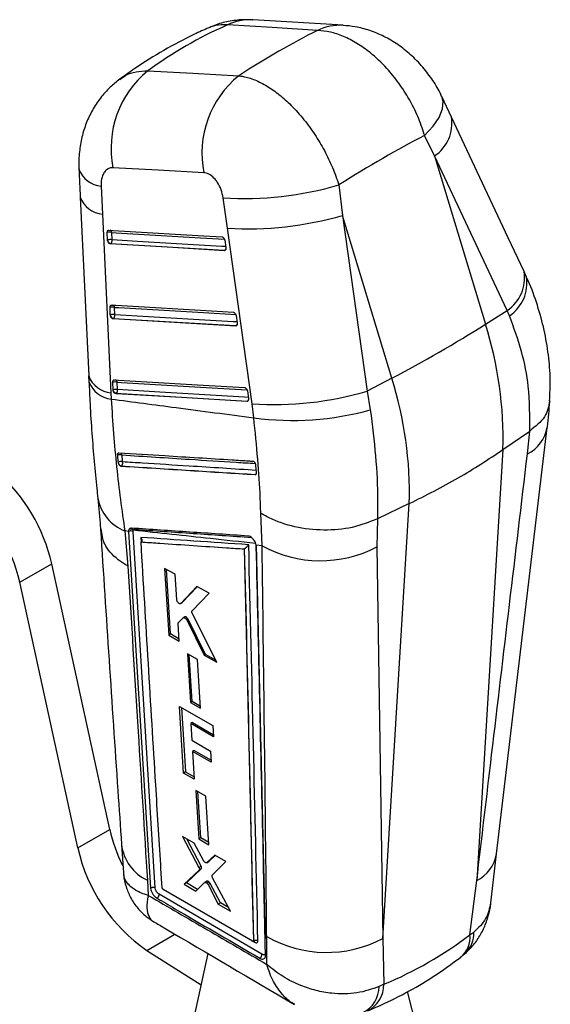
# Model space of a CAD drawing. Header units: millimetres. Extents: x 31 to 397, y 20 to 288.
# Tile 22 of 22: x 351 to 384, y 222 to 284. Entities that reach past the tile are written whole.
import ezdxf

# ---------------------------------------------------------------- set-up
doc = ezdxf.new("R2010")
doc.units = ezdxf.units.MM

msp = doc.modelspace()

# ---------------------------------------------------------------- linework, layer by layer
at = {"color": 7, "linetype": 'Continuous', "lineweight": 25}
for p, q in [((371.181738, 283.538843), (365.541027, 283.879501)), ((377.945107, 277.800904), (377.338666, 279.093258)), ((376.89434, 275.373509), (376.265164, 276.647597)), ((376.89434, 275.373509), (380.06906, 264.837801)), ((381.433754, 265.705584), (376.89434, 275.373509)), ((356.049174, 273.481914), (356.131218, 271.733525)), ((370.910391, 273.559249), (371.14333, 271.648599)), ((354.744341, 272.782732), (355.271183, 261.603174)), ((363.943162, 270.851589), (363.675976, 272.743926)), ((356.131218, 271.733525), (356.660465, 260.552932)), ((371.14333, 271.648599), (372.685084, 260.651348)), ((374.214114, 261.457813), (371.14333, 271.648599)), ((356.451116, 270.113988), (356.434333, 270.575064)), ((356.735249, 270.117718), (356.718464, 270.578788)), ((365.48687, 259.855513), (363.943162, 270.851589)), ((356.456615, 270.067364), (356.451116, 270.113988)), ((356.619342, 269.870135), (356.642811, 269.883684)), ((363.741331, 269.446757), (356.619342, 269.870135)), ((363.771599, 270.098312), (363.841453, 269.634267)), ((363.764701, 269.460249), (363.741331, 269.446757)), ((363.841453, 269.634267), (363.843803, 269.613992)), ((356.621811, 265.429521), (356.605, 265.890582)), ((356.905952, 265.433289), (356.889139, 265.894345)), ((380.06906, 264.837801), (381.433754, 265.705584)), ((381.575643, 265.362669), (381.433754, 265.705584)), ((356.627247, 265.38324), (356.621811, 265.429521)), ((356.790104, 265.185694), (356.813557, 265.199234)), ((364.450744, 264.731859), (356.790104, 265.185694)), ((364.481114, 265.383453), (364.550926, 264.919392)), ((364.550926, 264.919392), (364.5533, 264.898785)), ((364.474127, 264.745359), (364.450744, 264.731859)), ((355.268103, 261.604116), (355.285615, 261.244651)), ((356.792717, 260.745174), (356.775889, 261.206218)), ((357.076863, 260.748969), (357.060034, 261.210018)), ((374.214114, 261.457813), (372.685084, 260.651348)), ((356.660465, 260.552932), (356.677811, 260.160701)), ((356.79811, 260.699116), (356.792717, 260.745174)), ((365.190298, 260.668413), (365.260087, 260.204338)), ((372.685084, 260.651348), (372.871967, 259.491178)), ((356.961053, 260.501362), (356.984496, 260.514895)), ((365.159866, 260.016793), (356.961053, 260.501362)), ((365.183257, 260.030296), (365.159866, 260.016793)), ((365.260087, 260.204338), (365.262477, 260.183508)), ((365.590737, 258.991994), (365.48687, 259.855513)), ((380.7666, 231.709249), (383.935382, 258.389631)), ((381.167352, 256.999287), (382.839081, 258.159961)), ((382.696253, 256.727373), (382.840859, 258.16117)), ((382.840859, 258.16117), (382.839081, 258.159961)), ((381.167352, 256.999287), (379.528284, 230.04187)), ((357.10762, 256.209567), (357.116191, 256.164902)), ((357.298193, 255.969144), (357.305073, 255.973116)), ((365.728103, 256.013986), (365.724188, 256.041737)), ((365.765861, 255.572342), (365.728103, 256.013986)), ((365.684541, 255.441437), (365.675215, 255.436053)), ((375.312406, 253.619298), (373.315022, 252.662398)), ((373.658025, 226.410015), (375.312406, 253.619298)), ((366.111883, 250.982757), (366.028538, 253.029656)), ((373.314037, 252.661923), (373.283842, 250.915014)), ((373.315022, 252.662398), (373.314037, 252.661923)), ((357.761993, 251.884521), (357.5328, 251.909065)), ((357.5328, 251.909065), (357.715229, 249.712506)), ((357.786713, 251.991701), (357.766839, 251.869015)), ((358.048788, 251.882335), (358.057768, 251.951081)), ((357.761993, 251.884521), (357.762671, 251.866609)), ((357.762671, 251.866609), (357.766839, 251.869015)), ((357.762671, 251.866609), (359.142222, 229.560206)), ((357.766839, 251.869015), (359.142877, 229.560584)), ((359.4284, 229.572263), (358.048788, 251.882335)), ((364.994311, 250.783301), (364.998629, 250.786346)), ((364.994311, 250.783301), (365.563639, 226.274381)), ((366.111883, 250.982757), (365.739133, 251.023295)), ((365.744138, 250.968043), (365.739133, 251.023295)), ((365.744891, 250.935979), (365.744138, 250.968043)), ((373.283842, 250.915014), (373.658025, 226.410015)), ((350.958956, 248.698372), (352.962426, 249.85495)), ((356.594638, 233.245015), (352.962426, 249.85495)), ((360.677656, 249.198119), (360.010477, 249.571752)), ((360.010477, 249.571752), (360.271597, 245.397822)), ((360.387882, 245.464952), (360.127316, 249.506319)), ((360.77713, 247.594555), (360.677656, 249.198119)), ((354.591169, 232.088437), (350.958956, 248.698372)), ((362.037651, 248.435612), (361.026173, 247.374852)), ((361.118892, 247.428378), (362.056883, 248.42482)), ((362.798157, 248.008717), (362.037651, 248.435612)), ((361.736307, 246.922696), (362.798157, 248.008717)), ((361.026173, 247.374852), (361.012558, 247.36745)), ((361.013834, 247.365197), (361.106965, 247.41896)), ((361.118892, 247.428378), (361.026173, 247.374852)), ((361.1064, 247.419891), (361.118892, 247.428378)), ((360.889187, 246.186574), (361.176889, 246.471709)), ((361.280202, 246.533178), (361.187603, 246.479721)), ((361.420125, 246.484295), (361.330457, 246.432531)), ((361.487307, 246.391734), (361.398774, 246.340625)), ((362.57182, 244.185545), (361.487307, 246.391734)), ((363.285515, 243.696571), (361.743378, 246.762568)), ((360.936683, 245.02291), (360.868791, 246.117106)), ((361.398774, 246.340625), (362.49689, 244.142289)), ((360.387882, 245.464952), (360.271597, 245.397822)), ((360.271597, 245.397822), (360.936683, 245.02291)), ((360.928921, 245.147996), (360.387882, 245.464952)), ((362.081445, 243.861851), (361.446295, 244.220672)), ((361.446295, 244.220672), (361.633392, 241.183835)), ((361.737981, 241.244213), (361.549833, 244.162178)), ((362.57182, 244.185545), (362.49689, 244.142289)), ((362.49689, 244.142289), (363.285515, 243.696571)), ((363.234977, 243.797048), (362.57182, 244.185545)), ((362.266885, 240.824008), (362.081445, 243.861851)), ((360.94367, 240.936408), (363.037619, 239.745357)), ((361.204234, 236.761686), (360.94367, 240.936408)), ((361.070149, 240.864463), (361.330329, 236.834479)), ((361.737981, 241.244213), (361.633392, 241.183835)), ((361.633392, 241.183835), (362.266885, 240.824008)), ((362.259898, 240.938461), (361.737981, 241.244213)), ((361.758936, 239.919172), (361.649567, 239.856035)), ((361.649567, 239.856035), (361.71375, 238.816177)), ((363.080107, 239.040927), (361.649567, 239.856035)), ((361.758936, 239.919172), (363.073595, 239.148891)), ((363.037619, 239.745357), (363.080107, 239.040927)), ((361.71375, 238.816177), (362.889996, 238.144672)), ((361.870766, 238.187027), (361.756642, 238.121145)), ((361.756642, 238.121145), (361.863851, 236.383554)), ((362.932059, 237.449161), (361.756642, 238.121145)), ((361.870766, 238.187027), (362.924784, 237.569461)), ((362.889996, 238.144672), (362.932059, 237.449161)), ((361.330329, 236.834479), (361.204234, 236.761686)), ((361.863851, 236.383554), (361.204234, 236.761686)), ((361.330329, 236.834479), (361.854996, 236.527067)), ((362.6027, 235.319894), (361.972792, 235.681738)), ((361.972792, 235.681738), (362.159562, 232.644667)), ((362.288379, 232.719032), (362.102129, 235.607444)), ((362.787244, 232.281476), (362.6027, 235.319894)), ((354.591169, 232.088437), (356.594638, 233.245015)), ((357.323771, 232.30056), (357.444591, 230.532536)), ((361.862324, 232.376896), (361.141878, 232.793853)), ((361.141878, 232.793853), (362.16234, 230.867229)), ((362.29697, 230.944949), (361.398359, 232.645414)), ((362.446644, 231.288172), (361.862324, 232.376896)), ((362.288379, 232.719032), (362.159562, 232.644667)), ((362.159562, 232.644667), (362.787244, 232.281476)), ((362.778094, 232.432141), (362.288379, 232.719032)), ((363.147958, 231.632147), (362.658379, 231.164665)), ((362.788823, 231.239968), (363.178935, 231.614184)), ((363.852974, 231.223378), (363.147958, 231.632147)), ((380.403252, 228.650172), (380.765616, 231.710648)), ((362.649423, 231.15823), (362.780008, 231.233616)), ((362.788823, 231.239968), (362.658379, 231.164665)), ((363.005592, 230.39232), (363.852974, 231.223378)), ((362.172043, 230.697919), (361.24715, 229.809215)), ((361.388269, 229.890681), (362.30715, 230.775915)), ((362.29697, 230.944949), (362.16234, 230.867229)), ((362.30715, 230.775915), (362.172043, 230.697919)), ((358.940029, 230.058332), (358.998673, 229.109709)), ((361.388269, 229.890681), (361.24715, 229.809215)), ((361.24715, 229.809215), (361.978235, 229.382525)), ((362.081849, 229.484357), (361.388269, 229.890681)), ((361.978235, 229.382525), (362.518235, 229.913242)), ((362.664197, 229.999222), (362.52845, 229.920856)), ((362.790207, 229.963138), (362.654861, 229.885004)), ((362.866789, 229.866741), (362.731458, 229.788617)), ((362.731458, 229.788617), (363.373751, 228.567429)), ((363.51139, 228.646886), (362.866789, 229.866741)), ((364.133147, 228.123552), (363.016389, 230.222157)), ((379.104228, 226.655007), (379.528284, 230.04187)), ((366.103928, 225.435732), (359.674701, 229.187985)), ((359.860908, 229.588195), (359.859551, 229.598899)), ((365.502611, 226.244585), (359.929348, 229.489492)), ((363.51139, 228.646886), (363.373751, 228.567429)), ((363.373751, 228.567429), (364.133147, 228.123552)), ((364.010143, 228.354701), (363.51139, 228.646886)), ((379.104228, 226.655007), (379.337096, 226.817572)), ((365.547967, 226.238944), (365.555886, 226.243516)), ((365.564629, 226.274952), (365.563639, 226.274381)), ((365.564629, 226.274952), (365.564662, 226.275222)), ((366.411042, 224.800865), (366.395931, 226.540451)), ((373.658025, 226.410015), (373.726061, 223.553506)), ((358.898186, 225.675842), (362.297353, 223.528742)), ((362.721412, 225.475199), (360.577718, 215.635502)), ((373.726061, 223.553506), (373.429923, 223.411049)), ((376.94434, 216.242585), (375.198725, 223.091956))]:
    msp.add_line(p, q, dxfattribs=at)
at = {"color": 8, "linetype": 'Continuous', "lineweight": 25}
for p, q in [((358.524571, 251.50659), (358.541618, 251.226061)), ((365.737071, 251.033219), (366.29847, 226.389785)), ((358.898186, 225.675842), (360.656496, 226.690893)), ((365.55214, 226.241351), (365.653998, 226.181971))]:
    msp.add_line(p, q, dxfattribs=at)
at = {"color": 7, "linetype": 'Continuous', "lineweight": 25, "flags": 128}
for points in [[(369.578277, 283.222405), (366.735239, 283.394145), (363.937717, 283.563142)], [(358.967526, 280.693282), (361.787727, 280.539953), (364.656197, 280.383937)], [(382.485972, 268.133159), (381.489901, 270.254418), (377.946804, 277.800781)], [(362.473672, 274.31146), (359.607341, 274.472103), (356.789248, 274.63)], [(356.537917, 270.727493), (356.802093, 270.711781), (357.858791, 270.648933), (362.085513, 270.397491), (363.606599, 270.30699)], [(356.642811, 269.883684), (360.189372, 269.672849), (363.764701, 269.460249)], [(356.708605, 266.043021), (356.972872, 266.027362), (358.029932, 265.964717), (362.258115, 265.714117), (364.316077, 265.592129)], [(356.813557, 265.199234), (360.629485, 264.97317), (364.474127, 264.745359)], [(356.87951, 261.35867), (357.143837, 261.343046), (358.201143, 261.280544), (362.430314, 261.030513), (365.025235, 260.87708)], [(356.984496, 260.514895), (361.069536, 260.273466), (365.183257, 260.030296)], [(359.142233, 229.560041), (359.143114, 229.549855), (359.143995, 229.539673)]]:
    msp.add_lwpolyline(points, dxfattribs=at)
at = {"color": 8, "linetype": 'Continuous', "lineweight": 25, "flags": 128}
for points in [[(376.265164, 276.647597), (376.794694, 277.221532), (377.172575, 277.780408), (377.385644, 278.304755), (377.426481, 278.776314), (377.339236, 279.093466)], [(356.718464, 270.578788), (356.982644, 270.563081), (358.039361, 270.500266), (362.266157, 270.24895), (363.753769, 270.160485)], [(363.832171, 269.695922), (363.592939, 269.710149), (362.536216, 269.77296), (358.309255, 270.024182), (356.735249, 270.117718)], [(356.889139, 265.894345), (357.153409, 265.878689), (358.210481, 265.816071), (362.438714, 265.565558), (364.463301, 265.44558)], [(364.541657, 264.981001), (364.302243, 264.995185), (363.245176, 265.057814), (359.01685, 265.308274), (356.905952, 265.433289)], [(357.060034, 261.210018), (357.324364, 261.194397), (358.381678, 261.13191), (362.610884, 260.881936), (365.172495, 260.730511)], [(365.250825, 260.265924), (365.011287, 260.280077), (363.953984, 260.342569), (359.724723, 260.592512), (357.076863, 260.748969)]]:
    msp.add_lwpolyline(points, dxfattribs=at)
at = {"color": 8, "linetype": 'Continuous', "lineweight": 25}
for centre, radius, start, end in [((365.355136, 280.600479), 3.284274, 86.77381689, 115.56773413), ((370.995892, 280.25977), 3.284332, 86.78666727, 115.57102981), ((375.526208, 277.408632), 2.452246, 303.91135504, 9.18647849), ((356.19978, 275.119401), 1.644399, 200.82375769, 264.74506227), ((356.279555, 273.370787), 1.643968, 200.95510976, 264.82309734), ((356.541289, 270.562628), 0.17791, 5.21150802, 67.10823527), ((363.658732, 269.625832), 0.196589, 302.61833444, 340.12911016), ((363.771446, 269.533727), 0.073787, 264.75564188, 299.59446905), ((380.06512, 267.740818), 2.452618, 303.9196459, 9.19083467), ((380.180333, 267.415337), 2.482002, 304.20607435, 9.50241819), ((356.711982, 265.87818), 0.177893, 5.21357649, 67.11331513), ((364.368258, 264.910817), 0.196431, 302.61329291, 340.1745026), ((364.480815, 264.819101), 0.074045, 264.81836998, 299.53174095), ((356.808462, 262.192801), 1.646534, 200.98022567, 264.84304674), ((356.84847, 261.811032), 1.659131, 199.72382832, 264.09607065), ((356.882241, 261.193576), 0.178551, 5.28359116, 66.2142324), ((365.07934, 260.194256), 0.194117, 302.36641271, 340.97591178), ((365.190139, 260.103128), 0.073157, 264.60197943, 299.74989708), ((381.670829, 258.781825), 2.296142, 296.52482556, 350.3246741), ((357.168821, 256.622497), 0.185218, 12.3893923, 55.57766494), ((365.581356, 255.605831), 0.194094, 302.11513087, 341.85856417), ((365.691219, 255.51538), 0.074244, 264.8393215, 299.48952854), ((358.554881, 254.471317), 2.758583, 190.55993804, 248.25297154), ((357.980832, 251.942531), 0.182681, 20.88836183, 48.12445535), ((360.139161, 232.627327), 2.835075, 186.60480665, 244.97820902), ((378.499553, 232.098803), 2.29984, 296.57095132, 350.27357353), ((377.446944, 226.515804), 1.663119, 310.63021319, 4.80125446), ((377.619725, 226.727649), 1.719723, 313.37532405, 2.99731776), ((365.560548, 226.184601), 0.093487, 358.3874761, 55.3718219), ((371.589456, 223.429796), 1.840562, 296.31543894, 359.4164163), ((371.849787, 223.564468), 1.876306, 296.68030034, 359.6652386)]:
    msp.add_arc(centre, radius, start, end, dxfattribs=at)
at = {"color": 7, "linetype": 'Continuous', "lineweight": 25}
for centre, radius, start, end in [((362.913173, 275.852858), 6.244825, 129.18502192, 191.29259405), ((368.595076, 275.539802), 6.243429, 129.11536693, 191.34647947), ((364.957928, 293.87247), 21.167399, 266.5278953, 286.33237525), ((365.259267, 291.883489), 21.073038, 266.41929406, 286.21379651), ((356.58308, 270.067112), 0.529284, 75.1797351, 106.32193511), ((356.599876, 269.606032), 0.529291, 75.18125448, 106.32316812), ((356.707761, 270.135737), 0.260287, 195.22912028, 255.55005135), ((356.510139, 270.071358), 0.229834, 305.25740276, 11.6370208), ((356.75382, 265.382739), 0.5292, 75.18462723, 106.332938), ((356.770639, 264.921777), 0.529106, 75.18259862, 106.33669689), ((356.878567, 265.451382), 0.260394, 195.17018804, 255.54264214), ((356.680843, 265.386888), 0.229842, 305.26898665, 11.64693779), ((335.2916, 335.641965), 83.775, 297.68483903, 302.30978444), ((357.334895, 257.656206), 23.84151, 358.4210966, 17.53103456), ((356.924777, 260.698497), 0.529101, 75.1887155, 106.34358969), ((351.479949, 254.276217), 23.84151, 358.4210966, 17.53103456), ((356.941598, 260.237305), 0.529242, 75.19190902, 106.33844688), ((357.049554, 260.767118), 0.260477, 195.13318698, 255.53642775), ((356.85176, 260.702535), 0.229842, 305.27561286, 11.6555774), ((366.802342, 280.908595), 21.09414, 266.42460235, 286.19339232), ((368.053631, 276.420165), 17.601334, 261.95640478, 285.88743741), ((357.232601, 256.266935), 0.412287, 73.49589424, 114.11292377), ((357.279213, 255.842894), 0.404838, 73.66564238, 115.07837704), ((357.169759, 256.163348), 0.233448, 305.42466849, 16.94596842), ((357.371995, 256.227929), 0.263454, 193.84132522, 255.28458516), ((342.295972, 247.409136), 10.943274, 12.91464679, 48.3782645), ((340.292502, 246.252558), 10.943274, 12.91464679, 48.3782645), ((357.919693, 251.624229), 0.288591, 63.42758731, 121.98226321), ((357.894382, 251.785487), 0.23263, 45.38438779, 117.57014472), ((369.760921, 257.624869), 7.578465, 241.21652345, 297.70113015), ((366.811765, 235.54758), 10.473371, 192.70019462, 205.89385779), ((364.911869, 234.36763), 10.56937, 192.45315922, 235.32137891), ((370.146061, 233.105258), 7.560434, 240.26293561, 297.67908559)]:
    msp.add_arc(centre, radius, start, end, dxfattribs=at)
for centre, major_axis, ratio, start_param, end_param in [((396.683208, 237.625347), (40.695395, -40.507139), 0.662410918, 2.890308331, 3.038424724), ((354.065642, 240.193707), (31.713501, 44.336237), 0.386218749, 0.630754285, 0.777458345), ((354.065642, 240.193707), (37.38148, 38.671544), 0.275358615, 0.685387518, 0.845048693), ((361.381614, 246.376738), (-0.105287, 0.154588), 0.52924628, 4.457806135, 5.07998817), ((362.765437, 229.842458), (-0.10571, 0.155208), 0.52924628, 4.51415962, 5.186883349), ((344.995651, 279.503006), (-31.54293, 54.560947), 0.615400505, 3.060805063, 3.221051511)]:
    msp.add_ellipse(centre, major_axis=major_axis, ratio=ratio, start_param=start_param, end_param=end_param, dxfattribs=at)
for points, knots in [([(362.778382, 283.386135), (362.476977, 283.251754), (361.513308, 282.822101), (359.957376, 281.991509), (358.408983, 281.039249), (357.526089, 280.394386), (357.213398, 280.165996)], [0, 0, 0, 0, 0.151957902, 0.48585012, 0.817905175, 1, 1, 1, 1]), ([(365.535176, 283.869223), (365.28888, 283.879933), (364.74075, 283.903768), (363.895573, 283.769032), (363.216091, 283.592976), (362.863291, 283.416901), (362.782953, 283.376805)], [0, 0, 0, 0, 0.26171874, 0.582451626, 0.904917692, 1, 1, 1, 1]), ([(377.334321, 279.087112), (377.317723, 279.127849), (377.175732, 279.476341), (376.787653, 280.101827), (376.162806, 280.947874), (375.41945, 281.704954), (374.604282, 282.34777), (373.747083, 282.85702), (372.851646, 283.229225), (371.993527, 283.463942), (371.429763, 283.50894), (371.178503, 283.528994)], [0, 0, 0, 0, 0.016655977, 0.14248732, 0.274873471, 0.410539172, 0.538104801, 0.664447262, 0.786346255, 0.904778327, 1, 1, 1, 1]), ([(376.265164, 276.647597), (376.258457, 276.670751), (376.144006, 277.065857), (375.863593, 277.835901), (375.325164, 278.9217), (374.66732, 279.940216), (373.851738, 280.944743), (372.961088, 281.784337), (372.042892, 282.43213), (371.205501, 282.865715), (370.370905, 283.149802), (369.842487, 283.198204), (369.578277, 283.222405)], [0, 0, 0, 0, 0.006912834, 0.11796384, 0.229014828, 0.338920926, 0.448826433, 0.587594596, 0.690333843, 0.793072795, 0.896536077, 1, 1, 1, 1]), ([(364.656197, 280.383937), (364.745125, 280.372028), (365.067688, 280.32883), (365.65661, 280.144534), (366.41909, 279.758944), (367.184216, 279.219039), (367.963518, 278.520578), (368.716129, 277.678067), (369.414897, 276.715015), (370.01785, 275.701761), (370.534112, 274.636985), (370.784965, 273.918494), (370.910391, 273.559249)], [0, 0, 0, 0, 0.039752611, 0.144191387, 0.248630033, 0.351138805, 0.453648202, 0.569709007, 0.676652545, 0.783596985, 0.891798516, 1, 1, 1, 1]), ([(357.213169, 280.161608), (357.010094, 280.003744), (356.564454, 279.657318), (355.989822, 278.99997), (355.485801, 278.23956), (355.099664, 277.416029), (354.825926, 276.544921), (354.678695, 275.620976), (354.627948, 274.94324), (354.665932, 274.577195), (354.670262, 274.535468)], [0, 0, 0, 0, 0.119674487, 0.262619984, 0.404714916, 0.544195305, 0.686026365, 0.829331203, 0.980544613, 1, 1, 1, 1]), ([(354.662996, 274.535827), (354.68157, 274.12687), (354.708105, 273.542651), (354.736571, 272.957905), (354.745111, 272.782485)], [0, 0, 0, 0, 0.700006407, 1, 1, 1, 1]), ([(356.789248, 274.63), (356.68597, 274.622322), (356.582214, 274.614609), (356.400559, 274.521649), (356.262963, 274.397477), (356.108325, 274.096932), (356.0442, 273.786941), (356.048035, 273.551785), (356.049174, 273.481914)], [0, 0, 0, 0, 0.235155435, 0.236244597, 0.472331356, 0.635245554, 0.89162138, 1, 1, 1, 1]), ([(363.675976, 272.743926), (363.675401, 272.747933), (363.651184, 272.916764), (363.564536, 273.256941), (363.37144, 273.646365), (363.135171, 273.963615), (362.86618, 274.201253), (362.621728, 274.29871), (362.494162, 274.309696), (362.473672, 274.31146)], [0, 0, 0, 0, 0.0052168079, 0.2197873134, 0.4346530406, 0.5507195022, 0.7539119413, 0.9604729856, 1, 1, 1, 1]), ([(356.434333, 270.575064), (356.43424, 270.581319), (356.433829, 270.6089), (356.44174, 270.654342), (356.466116, 270.699426), (356.49986, 270.725166), (356.526154, 270.726774), (356.537917, 270.727493)], [0, 0, 0, 0, 0.071485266, 0.315240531, 0.558969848, 0.802707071, 1, 1, 1, 1]), ([(356.619342, 269.870135), (356.604322, 269.873164), (356.574287, 269.87922), (356.52965, 269.915172), (356.491676, 269.966572), (356.467547, 270.020558), (356.459485, 270.055076), (356.456615, 270.067364)], [0, 0, 0, 0, 0.217812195, 0.435575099, 0.654726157, 0.877078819, 1, 1, 1, 1]), ([(363.606599, 270.30699), (363.609477, 270.306732), (363.627207, 270.305146), (363.661358, 270.291508), (363.705348, 270.252946), (363.741702, 270.198193), (363.763181, 270.143621), (363.769442, 270.109922), (363.771599, 270.098312)], [0, 0, 0, 0, 0.0410635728, 0.2529589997, 0.4648540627, 0.6767577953, 0.888635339, 1, 1, 1, 1]), ([(363.843803, 269.613992), (363.844094, 269.591941), (363.844676, 269.547834), (363.825687, 269.493921), (363.794377, 269.457666), (363.76336, 269.446315), (363.744994, 269.446684), (363.741331, 269.446757)], [0, 0, 0, 0, 0.237473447, 0.474994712, 0.710435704, 0.942246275, 1, 1, 1, 1]), ([(382.626524, 267.827534), (382.594701, 267.899015), (382.549172, 268.001281), (382.498776, 268.103126), (382.483605, 268.133786)], [0, 0, 0, 0, 0.698962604, 1, 1, 1, 1]), ([(384.084895, 260.043341), (384.104663, 260.486533), (384.147216, 261.440546), (384.026343, 262.924732), (383.764295, 264.481548), (383.333814, 266.029959), (382.939901, 267.146709), (382.658068, 267.730441), (382.61489, 267.819873)], [0, 0, 0, 0, 0.1698449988, 0.3656073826, 0.563484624, 0.7630116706, 0.9636916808, 1, 1, 1, 1]), ([(356.605, 265.890582), (356.604907, 265.896949), (356.604503, 265.924639), (356.612501, 265.970141), (356.63695, 266.015139), (356.67069, 266.040727), (356.696917, 266.042314), (356.708605, 266.043021)], [0, 0, 0, 0, 0.072793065, 0.316533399, 0.560285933, 0.804032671, 1, 1, 1, 1]), ([(364.316077, 265.592129), (364.319032, 265.59186), (364.336851, 265.590239), (364.371084, 265.576508), (364.415061, 265.537856), (364.451377, 265.483047), (364.472753, 265.428547), (364.478981, 265.394955), (364.481114, 265.383453)], [0, 0, 0, 0, 0.042119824, 0.254008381, 0.46589592, 0.677776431, 0.889679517, 1, 1, 1, 1]), ([(356.790104, 265.185694), (356.77508, 265.18872), (356.745035, 265.194771), (356.700384, 265.230715), (356.662394, 265.282096), (356.638202, 265.336192), (356.630137, 265.370831), (356.627247, 265.38324)], [0, 0, 0, 0, 0.2175602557, 0.4350701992, 0.653943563, 0.8760282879, 1, 1, 1, 1]), ([(364.5533, 264.898785), (364.553561, 264.876743), (364.554082, 264.832653), (364.535008, 264.778807), (364.503622, 264.742639), (364.472631, 264.731407), (364.454333, 264.731785), (364.450744, 264.731859)], [0, 0, 0, 0, 0.237744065, 0.475568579, 0.711304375, 0.943371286, 1, 1, 1, 1]), ([(382.839081, 258.159961), (382.844631, 259.084444), (382.854391, 260.710137), (382.377948, 263.153875), (381.84468, 264.621994), (381.575643, 265.362669)], [0, 0, 0, 0, 0.395136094, 0.69484289, 1, 1, 1, 1]), ([(355.290245, 261.251048), (355.309707, 260.78631), (355.355864, 259.684105), (355.465358, 258.012267), (355.60852, 256.247783), (355.736713, 254.898215), (355.82226, 254.166929), (355.845703, 253.966533)], [0, 0, 0, 0, 0.1783331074, 0.4229475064, 0.6653612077, 0.9082978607, 1, 1, 1, 1]), ([(356.775889, 261.206218), (356.775797, 261.212664), (356.775398, 261.240426), (356.783455, 261.28597), (356.807951, 261.33091), (356.841695, 261.356387), (356.867872, 261.357967), (356.87951, 261.35867)], [0, 0, 0, 0, 0.073698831, 0.317415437, 0.561170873, 0.804904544, 1, 1, 1, 1]), ([(356.961053, 260.501362), (356.946026, 260.504385), (356.915974, 260.510431), (356.871313, 260.54637), (356.833314, 260.597746), (356.809082, 260.651912), (356.801012, 260.686629), (356.79811, 260.699116)], [0, 0, 0, 0, 0.217392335, 0.434737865, 0.653441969, 0.875349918, 1, 1, 1, 1]), ([(365.025235, 260.87708), (365.028242, 260.876808), (365.046112, 260.875188), (365.080415, 260.861364), (365.124379, 260.822656), (365.160668, 260.767803), (365.181977, 260.713358), (365.188182, 260.67984), (365.190298, 260.668413)], [0, 0, 0, 0, 0.042863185, 0.254744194, 0.466622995, 0.678502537, 0.890390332, 1, 1, 1, 1]), ([(356.677811, 260.160701), (358.028656, 259.982538), (360.99992, 259.59066), (363.970624, 259.203265), (365.590737, 258.991994)], [0, 0, 0, 0, 0.454636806, 1, 1, 1, 1]), ([(356.677811, 260.160701), (356.723111, 259.438045), (356.813712, 257.992721), (357.011289, 255.892369), (357.247122, 253.846583), (357.437573, 252.554914), (357.5328, 251.909065)], [0, 0, 0, 0, 0.246886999, 0.493778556, 0.746883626, 1, 1, 1, 1]), ([(365.262477, 260.183508), (365.262718, 260.16147), (365.2632, 260.117389), (365.244065, 260.06359), (365.212625, 260.02749), (365.181657, 260.016328), (365.163404, 260.016717), (365.159866, 260.016793)], [0, 0, 0, 0, 0.2379721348, 0.4759833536, 0.7118903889, 0.9441572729, 1, 1, 1, 1]), ([(384.086805, 260.043152), (384.021104, 259.699059), (383.886733, 258.995321), (383.194582, 258.443286), (382.840859, 258.16117)], [0, 0, 0, 0, 0.488951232, 1, 1, 1, 1]), ([(383.941761, 258.393269), (383.943124, 258.403637), (384.015072, 258.950598), (384.054965, 259.483373), (384.094103, 260.006049)], [0, 0, 0, 0, 0.0189555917, 1, 1, 1, 1]), ([(372.871967, 259.491178), (372.993592, 258.51798), (373.24014, 256.545201), (373.347996, 254.290502), (373.322849, 253.048835), (373.315022, 252.662398)], [0, 0, 0, 0, 0.401411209, 0.813704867, 1, 1, 1, 1]), ([(366.028538, 253.029656), (366.018071, 253.353889), (365.983612, 254.421309), (365.850031, 256.387339), (365.677826, 258.117164), (365.590737, 258.991994)], [0, 0, 0, 0, 0.177385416, 0.583976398, 1, 1, 1, 1]), ([(375.312406, 253.619298), (376.35203, 254.141448), (378.431276, 255.185746), (380.255327, 256.394773), (381.167352, 256.999287)], [0, 0, 0, 0, 0.500000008, 1, 1, 1, 1]), ([(357.154969, 256.782279), (357.141483, 256.781279), (357.113725, 256.77922), (357.082523, 256.750516), (357.064, 256.704959), (357.062164, 256.665045), (357.064107, 256.643896), (357.064166, 256.643247)], [0, 0, 0, 0, 0.237605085, 0.489078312, 0.740574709, 0.992044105, 1, 1, 1, 1]), ([(357.064166, 256.643247), (357.075747, 256.523652), (357.089768, 256.378861), (357.104974, 256.234661), (357.10762, 256.209567)], [0, 0, 0, 0, 0.825980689, 1, 1, 1, 1]), ([(365.544117, 256.255372), (365.457946, 256.260753), (365.020871, 256.288046), (363.180333, 256.403162), (360.4697, 256.573152), (358.111193, 256.72195), (357.154969, 256.782279)], [0, 0, 0, 0, 0.030799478, 0.156219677, 0.657900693, 1, 1, 1, 1]), ([(357.393071, 256.231391), (357.386655, 256.292443), (357.371594, 256.435751), (357.3577, 256.579644), (357.349725, 256.662236)], [0, 0, 0, 0, 0.426020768, 1, 1, 1, 1]), ([(365.724188, 256.041737), (365.718614, 256.063382), (365.707467, 256.106673), (365.6735, 256.167583), (365.6313, 256.21624), (365.585805, 256.247756), (365.557356, 256.252953), (365.544117, 256.255372)], [0, 0, 0, 0, 0.20531343, 0.410633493, 0.615953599, 0.821272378, 1, 1, 1, 1]), ([(379.528284, 230.04187), (379.838423, 232.665822), (380.889435, 241.557981), (381.949206, 250.455434), (382.696253, 256.727373)], [0, 0, 0, 0, 0.295086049, 1, 1, 1, 1]), ([(357.116191, 256.164902), (357.123508, 256.143515), (357.138142, 256.100739), (357.176481, 256.042852), (357.221642, 255.998409), (357.264245, 255.974261), (357.288757, 255.970566), (357.298193, 255.969144)], [0, 0, 0, 0, 0.2163367, 0.432693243, 0.648887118, 0.864836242, 1, 1, 1, 1]), ([(357.298193, 255.969144), (358.018242, 255.923098), (359.458343, 255.831007), (362.250333, 255.653111), (364.323115, 255.521745), (365.675215, 255.436053)], [0, 0, 0, 0, 0.257988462, 0.515977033, 1, 1, 1, 1]), ([(357.305073, 255.973116), (358.745689, 255.881323), (361.537707, 255.70342), (364.332025, 255.526884), (365.684541, 255.441437)], [0, 0, 0, 0, 0.515976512, 1, 1, 1, 1]), ([(365.675215, 255.436053), (365.689444, 255.437215), (365.717901, 255.439538), (365.748552, 255.469869), (365.766586, 255.514916), (365.766098, 255.553617), (365.765861, 255.572342)], [0, 0, 0, 0, 0.253870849, 0.507716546, 0.761818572, 1, 1, 1, 1]), ([(355.84016, 253.953555), (355.907623, 253.35222), (355.981056, 252.697669), (356.001295, 252.085915), (356.00294, 252.036179)], [0, 0, 0, 0, 0.918699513, 1, 1, 1, 1]), ([(373.314037, 252.661923), (372.809074, 252.4614), (371.799147, 252.060355), (369.958449, 251.905336), (368.133374, 252.111508), (366.855445, 252.558746), (366.2171, 252.910918), (366.050749, 253.01567), (366.028538, 253.029656)], [0, 0, 0, 0, 0.228047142, 0.456094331, 0.684146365, 0.912206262, 0.98827816, 1, 1, 1, 1]), ([(356.010688, 252.018472), (356.364638, 246.565507), (356.791621, 239.987395), (357.247619, 233.424514), (357.325615, 232.301972)], [0, 0, 0, 0, 0.828955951, 1, 1, 1, 1]), ([(357.942792, 252.087047), (357.910459, 252.084803), (357.845794, 252.080316), (357.783402, 252.01518), (357.762491, 251.941299), (357.76207, 251.893319), (357.761993, 251.884521)], [0, 0, 0, 0, 0.309934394, 0.61985335, 0.930294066, 1, 1, 1, 1]), ([(365.237664, 251.592311), (364.021325, 251.67444), (361.588647, 251.838698), (359.158077, 252.004264), (357.942792, 252.087047)], [0, 0, 0, 0, 0.500000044, 1, 1, 1, 1]), ([(358.057768, 251.951081), (358.059698, 251.955414), (358.06899, 251.976273), (358.096276, 252.00389), (358.133088, 252.006406), (358.151507, 252.007665)], [0, 0, 0, 0, 0.115828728, 0.557594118, 1, 1, 1, 1]), ([(358.151507, 252.007665), (359.366602, 251.924207), (361.796793, 251.75729), (364.229085, 251.591686), (365.445232, 251.508884)], [0, 0, 0, 0, 0.49999976, 1, 1, 1, 1]), ([(365.274741, 251.044151), (364.127463, 251.122504), (361.87675, 251.276215), (359.627358, 251.430803), (358.524571, 251.50659)], [0, 0, 0, 0, 0.509739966, 1, 1, 1, 1]), ([(358.524571, 251.50659), (358.525094, 251.505965), (358.528565, 251.501817), (358.549105, 251.476122), (358.577209, 251.427813), (358.594955, 251.361381), (358.592811, 251.303538), (358.575012, 251.256148), (358.55169, 251.235052), (358.540779, 251.225184)], [0, 0, 0, 0, 0.00710712, 0.0470958, 0.28722951, 0.494913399, 0.676269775, 0.848551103, 1, 1, 1, 1]), ([(365.706782, 251.144039), (365.704658, 251.149572), (365.684609, 251.20181), (365.632006, 251.302338), (365.532117, 251.430079), (365.417508, 251.528323), (365.315299, 251.580968), (365.258882, 251.589211), (365.237664, 251.592311)], [0, 0, 0, 0, 0.025175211, 0.237667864, 0.449919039, 0.661599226, 0.872732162, 1, 1, 1, 1]), ([(358.540779, 251.225184), (358.586456, 251.222042), (358.979487, 251.195012), (360.762059, 251.072597), (362.867558, 250.928422), (364.626146, 250.808423), (364.994311, 250.783301)], [0, 0, 0, 0, 0.021241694, 0.182775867, 0.828911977, 1, 1, 1, 1]), ([(359.859551, 229.598899), (359.855777, 229.659618), (359.826101, 230.137117), (359.693077, 232.281947), (359.253289, 239.426456), (358.846625, 246.16056), (358.540779, 251.225184)], [0, 0, 0, 0, 0.0084307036, 0.0663000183, 0.2977775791, 1, 1, 1, 1]), ([(364.998629, 250.786346), (365.008397, 250.793645), (365.030518, 250.810172), (365.074761, 250.846912), (365.138719, 250.903934), (365.211307, 250.974607), (365.255144, 251.021795), (365.274437, 251.043805), (365.274741, 251.044151)], [0, 0, 0, 0, 0.084209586, 0.190688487, 0.358774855, 0.662844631, 0.994696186, 1, 1, 1, 1]), ([(364.998629, 250.786346), (364.998639, 250.785935), (365.094577, 246.698542), (365.290184, 238.52935), (365.473206, 230.357121), (365.564629, 226.274952)], [0, 0, 0, 0, 0.000050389, 0.500508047, 1, 1, 1, 1]), ([(365.850248, 226.279309), (365.757923, 230.362092), (365.571192, 238.619696), (365.37429, 246.872006), (365.274741, 251.044151)], [0, 0, 0, 0, 0.494427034, 1, 1, 1, 1]), ([(365.739133, 251.023295), (365.735842, 251.041477), (365.728757, 251.080615), (365.714445, 251.121922), (365.706782, 251.144039)], [0, 0, 0, 0, 0.464567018, 1, 1, 1, 1]), ([(366.320426, 225.356126), (366.31825, 225.458995), (366.30737, 225.973344), (366.261399, 228.133459), (366.078692, 236.56063), (365.892702, 244.570402), (365.744891, 250.935979)], [0, 0, 0, 0, 0.012056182, 0.060281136, 0.253180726, 1, 1, 1, 1]), ([(366.395931, 226.540451), (366.392119, 226.954544), (366.317155, 235.098501), (366.211841, 243.247812), (366.111883, 250.982757)], [0, 0, 0, 0, 0.0508467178, 1, 1, 1, 1]), ([(357.715229, 249.712506), (357.931967, 246.251871), (358.342895, 239.690619), (358.748401, 233.149457), (358.940029, 230.058332)], [0, 0, 0, 0, 0.527435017, 1, 1, 1, 1]), ([(360.882822, 247.402407), (360.868345, 247.416309), (360.839394, 247.444112), (360.805219, 247.497638), (360.783135, 247.549984), (360.778999, 247.580679), (360.77713, 247.594555)], [0, 0, 0, 0, 0.260962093, 0.521886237, 0.783875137, 1, 1, 1, 1]), ([(360.996464, 247.3587), (360.983815, 247.358077), (360.958568, 247.356835), (360.917623, 247.375201), (360.892798, 247.394608), (360.882822, 247.402407)], [0, 0, 0, 0, 0.375229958, 0.748952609, 1, 1, 1, 1]), ([(361.188804, 246.477531), (361.194752, 246.481219), (361.210406, 246.490925), (361.247232, 246.485975), (361.29049, 246.466719), (361.317919, 246.443256), (361.330457, 246.432531)], [0, 0, 0, 0, 0.17776312, 0.467819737, 0.75674271, 1, 1, 1, 1]), ([(361.420125, 246.484295), (361.405468, 246.497), (361.376153, 246.52241), (361.332084, 246.540404), (361.299104, 246.543233), (361.285509, 246.534362), (361.281145, 246.531514)], [0, 0, 0, 0, 0.28784536, 0.575689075, 0.863791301, 1, 1, 1, 1]), ([(361.330457, 246.432531), (361.344824, 246.417506), (361.371308, 246.389808), (361.390153, 246.356064), (361.398774, 246.340625)], [0, 0, 0, 0, 0.542468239, 1, 1, 1, 1]), ([(361.743378, 246.762568), (361.735434, 246.780896), (361.719546, 246.817551), (361.713974, 246.868352), (361.721103, 246.903549), (361.732327, 246.917684), (361.736307, 246.922696)], [0, 0, 0, 0, 0.281519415, 0.563015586, 0.845059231, 1, 1, 1, 1]), ([(360.868791, 246.117106), (360.869108, 246.132516), (360.869698, 246.161259), (360.883011, 246.178552), (360.889187, 246.186574)], [0, 0, 0, 0, 0.5361101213, 1, 1, 1, 1]), ([(362.533309, 231.184833), (362.518453, 231.197737), (362.488744, 231.223544), (362.460978, 231.262572), (362.44874, 231.28443), (362.446644, 231.288172)], [0, 0, 0, 0, 0.453220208, 0.906380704, 1, 1, 1, 1]), ([(362.658376, 231.164666), (362.648687, 231.158806), (362.629122, 231.146971), (362.587107, 231.153018), (362.553708, 231.169859), (362.536, 231.182858), (362.533309, 231.184833)], [0, 0, 0, 0, 0.3123883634, 0.6308630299, 0.9439124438, 1, 1, 1, 1]), ([(362.779526, 231.234616), (362.780894, 231.234931), (362.784584, 231.235781), (362.787184, 231.238352), (362.788821, 231.23997)], [0, 0, 0, 0, 0.370564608, 1, 1, 1, 1]), ([(357.455479, 230.535857), (357.455546, 230.482749), (357.455921, 230.185315), (357.591611, 229.649805), (357.87513, 228.944198), (358.308929, 228.311913), (358.81025, 227.80459), (359.184423, 227.571616), (359.348694, 227.469335)], [0, 0, 0, 0, 0.042413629, 0.237540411, 0.435149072, 0.648578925, 0.845717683, 1, 1, 1, 1]), ([(362.16234, 230.867229), (362.17078, 230.848833), (362.187659, 230.812044), (362.195339, 230.760168), (362.189888, 230.720563), (362.177396, 230.704711), (362.172043, 230.697919)], [0, 0, 0, 0, 0.266370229, 0.532706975, 0.799789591, 1, 1, 1, 1]), ([(362.30715, 230.775915), (362.313929, 230.785341), (362.327487, 230.804192), (362.329377, 230.850336), (362.318727, 230.899233), (362.303481, 230.931269), (362.29697, 230.944949)], [0, 0, 0, 0, 0.266750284, 0.533450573, 0.800767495, 1, 1, 1, 1]), ([(363.016389, 230.222157), (363.007867, 230.240507), (362.990824, 230.277204), (362.982764, 230.329182), (362.987841, 230.369209), (363.000236, 230.385347), (363.005592, 230.39232)], [0, 0, 0, 0, 0.265559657, 0.531079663, 0.797389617, 1, 1, 1, 1]), ([(362.529634, 229.918685), (362.535622, 229.922348), (362.551192, 229.931874), (362.587669, 229.926377), (362.625146, 229.908685), (362.6474, 229.89095), (362.654861, 229.885004)], [0, 0, 0, 0, 0.200143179, 0.520387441, 0.839214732, 1, 1, 1, 1]), ([(362.654861, 229.885004), (362.669555, 229.87106), (362.69889, 229.843223), (362.720615, 229.806797), (362.731458, 229.788617)], [0, 0, 0, 0, 0.500904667, 1, 1, 1, 1]), ([(362.790207, 229.963138), (362.7753, 229.974334), (362.745486, 229.996725), (362.702786, 230.008833), (362.67603, 230.007004), (362.665795, 229.999667), (362.664494, 229.998734)], [0, 0, 0, 0, 0.317748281, 0.635492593, 0.95365349, 1, 1, 1, 1]), ([(359.42839, 229.572413), (359.40742, 229.582031), (359.365479, 229.601267), (359.28531, 229.606874), (359.205287, 229.594539), (359.163687, 229.571802), (359.142887, 229.560434)], [0, 0, 0, 0, 0.250000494, 0.499999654, 0.750001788, 1, 1, 1, 1]), ([(359.143995, 229.539673), (359.153165, 229.490692), (359.171503, 229.392732), (359.249337, 229.233577), (359.354195, 229.088703), (359.458563, 228.988566), (359.522407, 228.947754), (359.544171, 228.933841)], [0, 0, 0, 0, 0.221587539, 0.443155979, 0.664555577, 0.885648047, 1, 1, 1, 1]), ([(359.674701, 229.187989), (359.656782, 229.199789), (359.612948, 229.228653), (359.545694, 229.298067), (359.484081, 229.389259), (359.440887, 229.486147), (359.432501, 229.543982), (359.428401, 229.572263)], [0, 0, 0, 0, 0.148309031, 0.362796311, 0.577761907, 0.793533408, 1, 1, 1, 1]), ([(359.544191, 228.93383), (359.549624, 228.93783), (359.564802, 228.949005), (359.588937, 228.972369), (359.614865, 229.004459), (359.637283, 229.040306), (359.655263, 229.078283), (359.667887, 229.116696), (359.675161, 229.154273), (359.674854, 229.176751), (359.674701, 229.187989)], [0, 0, 0, 0, 0.073777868, 0.206093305, 0.338411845, 0.470726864, 0.603052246, 0.735366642, 0.867685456, 1, 1, 1, 1]), ([(359.929348, 229.489496), (359.921865, 229.49473), (359.906899, 229.505198), (359.886426, 229.529283), (359.870479, 229.556238), (359.863257, 229.576435), (359.861227, 229.586596), (359.860908, 229.588195)], [0, 0, 0, 0, 0.239245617, 0.478493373, 0.71738976, 0.955530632, 1, 1, 1, 1]), ([(358.998673, 229.109709), (360.228718, 228.396385), (362.701015, 226.962658), (365.170303, 225.523831), (366.411042, 224.800865)], [0, 0, 0, 0, 0.497531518, 1, 1, 1, 1]), ([(359.544171, 228.933837), (359.627622, 228.885233), (360.096483, 228.612157), (362.240306, 227.362897), (364.298473, 226.160003), (365.971721, 225.182074)], [0, 0, 0, 0, 0.038918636, 0.218660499, 1, 1, 1, 1]), ([(378.789064, 225.492265), (378.908656, 225.594721), (379.223214, 225.864205), (379.627144, 226.411319), (380.005606, 227.090946), (380.257379, 227.829648), (380.385958, 228.355505), (380.400422, 228.634661), (380.401415, 228.653824)], [0, 0, 0, 0, 0.1294986, 0.340613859, 0.556553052, 0.76932431, 0.984165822, 1, 1, 1, 1]), ([(359.34439, 227.461967), (359.562095, 227.334284), (362.500005, 225.611209), (365.429625, 223.883497), (368.142155, 222.283811)], [0, 0, 0, 0, 0.074101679, 1, 1, 1, 1]), ([(365.563639, 226.274381), (365.563059, 226.267176), (365.561889, 226.252655), (365.551135, 226.239008), (365.534904, 226.23368), (365.517599, 226.236741), (365.506462, 226.242567), (365.502611, 226.244581)], [0, 0, 0, 0, 0.21776032, 0.438919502, 0.660441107, 0.882579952, 1, 1, 1, 1]), ([(365.557078, 226.24202), (365.559892, 226.244329), (365.575719, 226.257314), (365.606223, 226.260349), (365.624155, 226.256457), (365.622184, 226.257231), (365.621846, 226.257364)], [0, 0, 0, 0, 0.111046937, 0.624500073, 0.935580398, 1, 1, 1, 1]), ([(365.564662, 226.275222), (365.585503, 226.286214), (365.627184, 226.308198), (365.707233, 226.318495), (365.78738, 226.310507), (365.829292, 226.289709), (365.850248, 226.279309)], [0, 0, 0, 0, 0.249999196, 0.500000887, 0.750002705, 1, 1, 1, 1]), ([(365.653998, 226.181971), (365.678399, 226.170406), (365.725371, 226.148142), (365.785476, 226.151807), (365.828791, 226.182131), (365.848746, 226.229614), (365.849864, 226.2666), (365.850248, 226.279309)], [0, 0, 0, 0, 0.22995815, 0.442687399, 0.66338977, 0.884327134, 1, 1, 1, 1]), ([(365.971739, 225.182065), (365.977689, 225.186362), (365.993355, 225.197678), (366.017897, 225.221331), (366.043725, 225.253115), (366.066081, 225.28866), (366.084059, 225.326358), (366.09675, 225.364556), (366.10416, 225.401998), (366.104005, 225.424487), (366.103928, 225.435732)], [0, 0, 0, 0, 0.080448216, 0.211812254, 0.34317861, 0.474542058, 0.605911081, 0.73727227, 0.868636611, 1, 1, 1, 1]), ([(366.317781, 225.542311), (366.316988, 225.524612), (366.315018, 225.480605), (366.288499, 225.429226), (366.237726, 225.400197), (366.173108, 225.401686), (366.125775, 225.424978), (366.103928, 225.435728)], [0, 0, 0, 0, 0.148695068, 0.36971265, 0.590400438, 0.810948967, 1, 1, 1, 1]), ([(366.320432, 225.355983), (366.336972, 225.369532), (366.369279, 225.395996), (366.374597, 225.429348), (366.377193, 225.445626)], [0, 0, 0, 0, 0.511963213, 1, 1, 1, 1]), ([(378.519583, 225.262061), (378.579436, 225.30246), (378.717825, 225.395867), (378.839086, 225.510367), (378.907902, 225.575345)], [0, 0, 0, 0, 0.432499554, 1, 1, 1, 1]), ([(365.971722, 225.182071), (366.013362, 225.162211), (366.096635, 225.122496), (366.20401, 225.128026), (366.282068, 225.182693), (366.317699, 225.267309), (366.319732, 225.333273), (366.320432, 225.355983)], [0, 0, 0, 0, 0.220959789, 0.441876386, 0.662782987, 0.883903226, 1, 1, 1, 1]), ([(372.692124, 221.88788), (373.043327, 222.036995), (374.007668, 222.44644), (375.529818, 223.235159), (377.127786, 224.212199), (378.09735, 224.932347), (378.530865, 225.254341)], [0, 0, 0, 0, 0.169513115, 0.465453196, 0.760991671, 1, 1, 1, 1]), ([(373.429923, 223.411049), (372.978202, 223.253944), (372.061467, 222.935111), (370.664113, 222.933682), (369.478773, 223.143223), (368.4437, 223.477932), (367.38589, 224.011927), (366.719714, 224.515586), (366.41389, 224.798232), (366.411042, 224.800865)], [0, 0, 0, 0, 0.202940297, 0.411852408, 0.539873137, 0.667918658, 0.829015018, 0.998407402, 1, 1, 1, 1])]:
    msp.add_open_spline(points, degree=3, knots=knots, dxfattribs=at)
at = {"color": 8, "linetype": 'Continuous', "lineweight": 25}
for points, knots in [([(363.937717, 283.563142), (363.684507, 283.57095), (363.267529, 283.583808), (362.92044, 283.432328), (362.784121, 283.372834)], [0, 0, 0, 0, 0.60725067, 1, 1, 1, 1]), ([(357.22154, 280.151641), (357.335126, 280.237784), (357.632603, 280.463389), (358.219842, 280.658148), (358.718298, 280.681571), (358.967526, 280.693282)], [0, 0, 0, 0, 0.235963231, 0.617980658, 1, 1, 1, 1]), ([(357.349725, 256.662236), (358.756892, 256.572676), (361.133767, 256.421397), (363.914303, 256.245531), (365.287206, 256.158936), (365.689566, 256.133557)], [0, 0, 0, 0, 0.506377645, 0.855332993, 1, 1, 1, 1]), ([(365.755164, 255.697461), (364.353406, 255.786603), (361.981537, 255.937436), (359.194733, 256.115757), (357.809276, 256.204678), (357.393071, 256.231391)], [0, 0, 0, 0, 0.50270253, 0.850606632, 1, 1, 1, 1]), ([(357.715229, 249.712506), (357.682724, 249.730997), (357.467521, 249.853418), (356.874606, 250.264258), (356.183857, 251.017916), (356.093068, 251.722766), (356.051912, 252.042288)], [0, 0, 0, 0, 0.031953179, 0.21154657, 0.642579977, 1, 1, 1, 1]), ([(357.856374, 252.070962), (357.834445, 252.055143), (357.80615, 252.034734), (357.790282, 251.999603), (357.786713, 251.991701)], [0, 0, 0, 0, 0.7750386, 1, 1, 1, 1]), ([(365.701339, 251.125865), (364.759697, 251.228116), (362.210609, 251.504918), (359.663786, 251.778538), (358.057768, 251.951081)], [0, 0, 0, 0, 0.369403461, 1, 1, 1, 1]), ([(358.998673, 229.109709), (358.995911, 229.110485), (358.688935, 229.196642), (358.162936, 229.414489), (357.688435, 229.837834), (357.470807, 230.21993), (357.468612, 230.457115), (357.467899, 230.53409)], [0, 0, 0, 0, 0.00295596, 0.328495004, 0.637193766, 0.882257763, 1, 1, 1, 1]), ([(358.998673, 229.109709), (358.998069, 229.107131), (358.930904, 228.820535), (358.871514, 228.310051), (359.006785, 227.799325), (359.183627, 227.534847), (359.330083, 227.481785), (359.351012, 227.474202)], [0, 0, 0, 0, 0.0032012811, 0.3558590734, 0.6902627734, 0.9557367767, 1, 1, 1, 1]), ([(380.388093, 228.653067), (380.319738, 228.305707), (380.179266, 227.591865), (379.622788, 227.080238), (379.337096, 226.817572)], [0, 0, 0, 0, 0.486607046, 1, 1, 1, 1]), ([(365.564662, 226.275222), (365.564678, 226.275147), (365.565425, 226.271491), (365.566373, 226.261611), (365.564462, 226.249576), (365.557812, 226.245923), (365.555211, 226.244494)], [0, 0, 0, 0, 0.00491627, 0.240517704, 0.703004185, 1, 1, 1, 1]), ([(368.153192, 222.302169), (368.083481, 222.337272), (367.797419, 222.481322), (367.326526, 222.941722), (366.780993, 223.717832), (366.513839, 224.41634), (366.41199, 224.797317), (366.411042, 224.800865)], [0, 0, 0, 0, 0.0831535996, 0.3412275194, 0.6608044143, 0.996840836, 1, 1, 1, 1])]:
    msp.add_open_spline(points, degree=3, knots=knots, dxfattribs=at)

doc.saveas('drawing.dxf')
